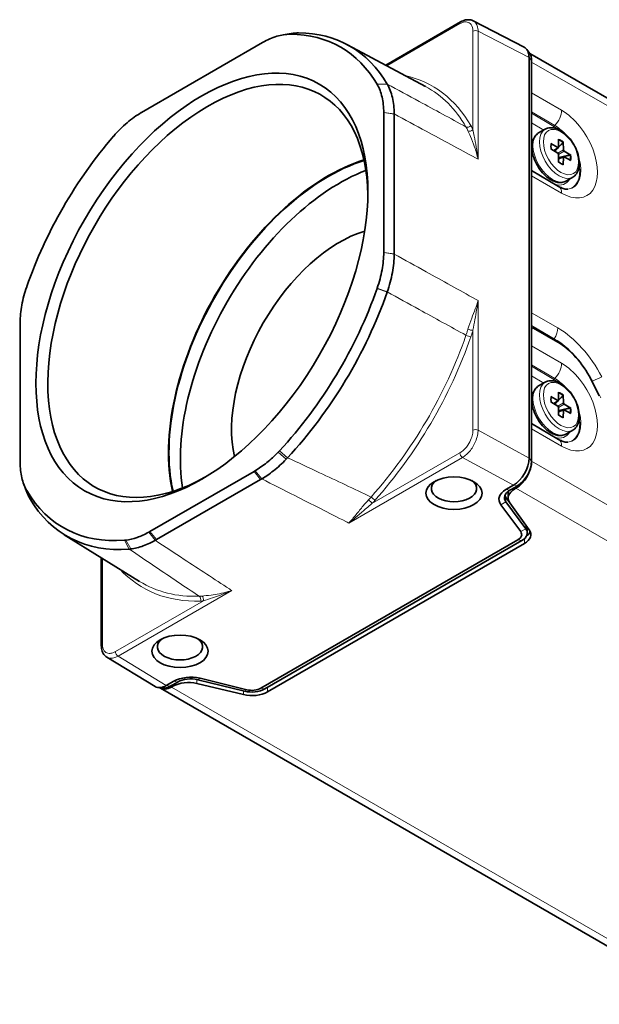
# Model space of a CAD drawing. Header units: millimetres. Extents: x 0 to 210, y 0 to 149.
# Tile 29 of 32: x 149 to 164, y 104 to 130. Entities that reach past the tile are written whole.
import ezdxf

# ---------------------------------------------------------------- set-up
doc = ezdxf.new("R2010")
doc.units = ezdxf.units.MM
doc.header["$LTSCALE"] = 0.5
doc.layers.add('Sichtbar (ISO)', color=7, linetype='Continuous', lineweight=35)
doc.layers.add('Sichtbar schmal (ISO)', color=7, linetype='Continuous', lineweight=18)

msp = doc.modelspace()

# ---------------------------------------------------------------- linework, layer by layer
at = {"layer": 'Sichtbar (ISO)'}
for p, q in [((158.4912, 129.0387), (160.5219, 130.2111)), ((160.8613, 130.2417), (162.2426, 129.5255)), ((155.7159, 129.8637), (155.928, 129.8985)), ((151.8698, 127.7557), (155.1528, 129.6511)), ((157.4515, 129.5953), (159.5666, 128.463)), ((162.3887, 129.3658), (162.3128, 129.4657)), ((162.3749, 129.2465), (162.3749, 118.3871)), ((162.3961, 129.3555), (177.167, 120.8275)), ((162.4456, 129.1649), (162.4456, 129.124)), ((162.4456, 129.124), (162.4456, 128.3351)), ((162.438, 126.0005), (162.438, 128.3458)), ((162.438, 128.3458), (162.4456, 128.3351)), ((162.4456, 128.3351), (162.438, 128.3306)), ((162.4456, 128.3351), (162.4456, 128.2871)), ((158.4379, 127.7545), (158.4379, 123.9635)), ((158.7212, 123.9231), (158.7212, 127.7141)), ((162.813, 127.3036), (162.6362, 127.2016)), ((162.9698, 126.9145), (163.1537, 126.812)), ((163.049, 126.7209), (163.1693, 126.8114)), ((163.1745, 126.824), (163.1777, 127.0346)), ((163.3044, 126.9615), (163.3076, 126.7472)), ((163.1537, 126.6584), (162.9698, 126.7683)), ((163.1777, 126.408), (163.1745, 126.6223)), ((163.1764, 126.5004), (163.3149, 126.5593)), ((163.3076, 126.5455), (163.3044, 126.3349)), ((163.3284, 126.7111), (163.5123, 126.6012)), ((163.5123, 126.455), (163.3284, 126.5575)), ((163.1759, 125.7554), (162.438, 126.1814)), ((162.4456, 125.9937), (162.438, 126.0005)), ((162.4456, 126.0418), (162.4456, 125.9937)), ((162.4456, 125.9937), (162.4456, 122.3267)), ((163.563, 126.0046), (163.3862, 125.9025)), ((162.4456, 122.3267), (162.4456, 121.8776)), ((148.5846, 118.2747), (148.5846, 122.0656)), ((162.4611, 121.912), (162.4456, 121.903)), ((162.4456, 121.8776), (162.4456, 121.4766)), ((163.1527, 121.5306), (162.4986, 121.9082)), ((162.438, 121.4872), (162.4456, 121.4766)), ((162.438, 119.1419), (162.438, 121.4872)), ((162.4456, 121.4766), (162.438, 121.472)), ((162.4456, 121.4766), (162.4456, 121.4285)), ((162.813, 120.4451), (162.6362, 120.343)), ((164.2794, 120.0783), (164.0464, 120.5334)), ((163.1745, 119.9655), (163.1777, 120.176)), ((162.9698, 120.0559), (163.1537, 119.9534)), ((163.1537, 119.7998), (162.9698, 119.9097)), ((163.049, 119.8623), (163.1693, 119.9528)), ((163.3044, 120.1029), (163.3076, 119.8886)), ((163.3284, 119.8526), (163.5123, 119.7427)), ((163.1777, 119.5495), (163.1745, 119.7637)), ((163.1764, 119.6418), (163.3149, 119.7007)), ((163.3076, 119.6869), (163.3044, 119.4764)), ((163.5123, 119.5964), (163.3284, 119.6989)), ((162.438, 119.3228), (163.1759, 118.8968)), ((162.4456, 119.1352), (162.438, 119.1419)), ((162.4456, 119.1832), (162.4456, 119.1352)), ((162.4456, 119.1352), (162.4456, 118.3055)), ((163.563, 119.146), (163.3862, 119.044)), ((154.9232, 118.028), (152.0993, 116.3976)), ((152.2761, 116.1777), (155.1, 117.8081)), ((148.758, 117.4797), (148.6821, 117.6807)), ((161.9506, 117.6523), (161.7506, 117.5368)), ((161.8108, 117.3056), (161.8108, 117.4689)), ((161.9866, 117.5914), (161.8567, 117.5164)), ((162.0213, 117.6114), (161.9866, 117.5914)), ((162.0213, 117.5706), (161.9866, 117.5506)), ((162.0567, 117.6318), (162.0213, 117.6114)), ((161.8389, 117.201), (161.75, 117.3219)), ((162.2871, 116.4689), (161.75, 117.1995)), ((161.6119, 117.1248), (162.149, 116.3942)), ((161.8565, 117.173), (162.3781, 116.446)), ((162.3268, 116.3561), (162.3268, 116.4785)), ((149.7823, 116.3119), (151.8205, 115.0463)), ((162.0743, 116.1724), (155.1093, 112.1511)), ((155.2154, 112.1307), (162.1804, 116.1519)), ((155.2892, 112.0508), (162.248, 116.0685)), ((150.7842, 115.6898), (150.7842, 113.3043)), ((150.9325, 112.9919), (152.2421, 112.1952)), ((153.4011, 112.3792), (154.6665, 112.0691)), ((154.7251, 112.108), (153.4597, 112.4181)), ((152.4497, 112.1509), (152.3252, 112.1666)), ((167.2332, 103.5808), (152.3875, 112.152)), ((152.7461, 112.338), (152.5461, 112.2226)), ((152.6875, 112.2226), (152.6521, 112.2021)), ((152.7222, 112.2426), (152.6875, 112.2226)), ((152.6875, 112.1817), (152.7222, 112.2018)), ((152.8521, 112.3176), (152.7222, 112.2426)), ((153.3761, 112.2769), (154.6353, 111.9757))]:
    msp.add_line(p, q, dxfattribs=at)
for centre, major_axis, ratio, start_param, end_param in [((153.5113, 123.0146), (3.7599, 6.5123), 0.5773503, 5.9649844, 6.6013862), ((153.6879, 122.9126), (3.8353, 6.6429), 0.5773503, 5.9649844, 6.6013862), ((161.9506, 129.0016), (0.3, 0.5196), 0.5773503, 5.4977871, 6.3093652), ((153.6728, 122.9213), (-3.067, -5.3122), 0.5773503, 2.3746509, 7.050127), ((162.0567, 128.9403), (0.275, 0.4763), 0.5773503, 5.4977871, 6.0452442), ((162.1627, 128.1238), (-0.2, -0.3464), 0.5773503, 2.125036, 2.3561945), ((153.5113, 123.0146), (3.7599, 6.5123), 0.5773503, 1.2525955, 1.8889972), ((162.952, 126.903), (-0.0254, -0.0012), 0.5998479, 2.9667491, 3.9083436), ((163.1533, 126.8367), (0.015, -0.026), 0.5773503, 5.5152404, 7.0511302), ((163.2855, 126.9523), (-0.0129, -0.0215), 0.6361133, 1.231242, 2.3432601), ((162.9582, 126.5214), (-0.3562, 0.617), 0.5773503, 1.2309594, 1.9106332), ((163.1533, 126.6341), (-0.015, 0.026), 0.5773503, 3.9444441, 5.4803339), ((163.3288, 126.7354), (0.015, -0.026), 0.5773503, 3.9444441, 5.4803339), ((163.3288, 126.5328), (-0.015, 0.026), 0.5773503, 5.5152404, 7.0511302), ((163.495, 126.5895), (-0.0251, -0.0004), 0.6359811, 3.9400376, 5.0523766), ((156.9407, 121.0346), (-3.067, -5.3122), 0.5773503, 3.7034405, 5.7213375), ((156.9407, 121.0346), (-3.0562, -5.2936), 0.5773503, 3.7017617, 5.7230163), ((163.2856, 126.3253), (-0.0138, -0.0214), 0.5999958, 2.3745302, 3.3163854), ((157.2483, 120.857), (3.0563, 5.2936), 0.5773503, 0.6211056, 2.5204871), ((162.1627, 125.8785), (-0.2, -0.3464), 0.5773503, 2.3561945, 2.587353), ((157.2483, 120.857), (2.075, 3.594), 0.5773503, 0.5533795, 2.5882131), ((153.5113, 123.0146), (-3.7599, -6.5123), 0.5773503, 1.19188, 1.8889972), ((153.6879, 122.9126), (3.8353, 6.6429), 0.5773503, 4.3334726, 5.0305898), ((162.4986, 121.847), (-0.0375, 0.065), 0.5773503, 5.4977871, 7.0685835), ((163.1527, 120.1834), (-0.825, 1.4289), 0.5773503, 4.6251225, 5.4977871), ((162.1627, 121.2653), (0.2, 0.3464), 0.5773503, 5.2666287, 5.4977871), ((162.952, 120.0444), (-0.0254, -0.0012), 0.5998479, 2.9667491, 3.9083436), ((163.1533, 119.9781), (0.015, -0.026), 0.5773503, 5.5152404, 7.0511302), ((163.2855, 120.0937), (-0.0129, -0.0215), 0.6361133, 1.231242, 2.3432601), ((163.3288, 119.8768), (0.015, -0.026), 0.5773503, 3.9444441, 5.4803339), ((162.9582, 119.6629), (-0.3562, 0.617), 0.5773503, 1.2309594, 1.9106332), ((163.1533, 119.7755), (-0.015, 0.026), 0.5773503, 3.9444441, 5.4803339), ((163.3288, 119.6742), (-0.015, 0.026), 0.5773503, 5.5152404, 7.0511302), ((163.495, 119.7309), (-0.0251, -0.0004), 0.6359811, 3.9400376, 5.0523766), ((163.2856, 119.4667), (-0.0138, -0.0214), 0.5999958, 2.3745302, 3.3163854), ((162.1627, 119.0199), (-0.2, -0.3464), 0.5773503, 2.3561945, 2.587353), ((161.9506, 118.1422), (0.3, 0.5196), 0.5773503, 3.9269908, 5.4977871), ((162.0213, 118.0605), (-0.3, -0.5196), 0.5773503, 0.7853982, 2.3561945), ((162.0567, 118.0809), (0.275, 0.4763), 0.5773503, 3.9269908, 5.4977871), ((160.3419, 117.5586), (0.6148, 0), 0.5773503, 2.4701282, 6.9546498), ((153.5113, 123.0146), (-3.7599, -6.5123), 0.5773503, 5.9649844, 6.6621016), ((162.2102, 117.2714), (-0.65, 0), 0.5773503, 5.4977871, 6.684611), ((162.2102, 117.3122), (-0.5, 0), 0.5773503, 5.4977871, 6.684611), ((162.4108, 117.3056), (-0.6, 0), 0.5773503, 5.4977871, 6.6758844), ((162.4108, 117.4689), (-0.6, 0), 0.5773503, 6.2322801, 6.2831853), ((153.6879, 122.9126), (-3.8353, -6.6429), 0.5773503, 5.9649844, 6.6621016), ((162.2102, 117.4347), (-0.5, 0), 0.5773503, 0.2137561, 0.4014257), ((161.8268, 116.3152), (0.35, 0), 0.5773503, 5.4977871, 6.684611), ((161.8268, 116.3561), (0.5, 0), 0.5773503, 5.4977871, 6.684611), ((161.8238, 116.3135), (0.6, 0), 0.5773503, 5.4977871, 6.6758844), ((161.8238, 116.4768), (0.6, 0), 0.5773503, 5.6384349, 6.0452442), ((161.8268, 116.4785), (0.5, 0), 0.5773503, 0, 0.1709434), ((152.9173, 113.272), (0.6148, 0), 0.5773503, 2.4701282, 6.9546498), ((153.2057, 112.0727), (-0.65, 0), 0.5773503, 4.3109633, 5.4977871), ((153.2057, 112.1135), (0.5, 0), 0.5773503, 1.1693706, 2.3561945), ((152.5461, 112.7124), (-0.3, -0.5196), 0.5773503, 6.2699194, 7.0685835), ((152.6875, 112.6716), (-0.3, -0.5196), 0.5773503, 6.2374864, 7.0685835), ((152.6521, 112.6512), (-0.275, -0.4763), 0.5773503, 0.2379411, 0.7853982), ((153.1465, 111.9568), (0.6, 0), 0.5773503, 1.1780972, 2.3561945), ((154.8618, 112.3348), (0.5, 0), 0.5773503, 4.3109633, 5.4977871), ((154.8618, 112.294), (-0.35, 0), 0.5773503, 1.1693706, 2.3561945), ((154.8649, 112.2958), (0.6, 0), 0.5773503, 4.3196899, 5.4977871)]:
    msp.add_ellipse(centre, major_axis=major_axis, ratio=ratio, start_param=start_param, end_param=end_param, dxfattribs=at)
for centre, major_axis in [((153.5113, 123.0146), (3.1812, 5.5101)), ((160.3419, 117.4379), (-0.7625, 0)), ((152.9173, 113.1513), (-0.7625, 0))]:
    msp.add_ellipse(centre, major_axis=major_axis, ratio=0.5773503, dxfattribs=at)
for points, knots in [([(160.5219, 130.2111), (160.5435, 130.2236), (160.5657, 130.2345), (160.6106, 130.2525), (160.6335, 130.2596), (160.6796, 130.2696), (160.7029, 130.2724), (160.7496, 130.2729), (160.7729, 130.2706), (160.8184, 130.2604), (160.8405, 130.2524), (160.8613, 130.2417)], [0, 0, 0, 0, 0.015184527, 0.015184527, 0.030369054, 0.030369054, 0.045553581, 0.045553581, 0.060738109, 0.060738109, 0.075922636, 0.075922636, 0.075922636, 0.075922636]), ([(155.1555, 129.6527), (155.2848, 129.7272), (155.4136, 129.7842), (155.6651, 129.8604), (155.787, 129.8795), (155.9025, 129.8791)], [-0.2193934, -0.2193934, -0.2193934, -0.2193934, -0.10969672, -0.10969672, 0, 0, 0, 0]), ([(155.9025, 129.8791), (155.9031, 129.8791), (155.9037, 129.8791), (155.9049, 129.8791), (155.9055, 129.8791), (155.9061, 129.8791)], [-0.0011299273, -0.0011299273, -0.0011299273, -0.0011299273, -0.0005649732, -0.0005649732, 0, 0, 0, 0]), ([(156.1269, 129.9148), (156.0663, 129.915), (156.0039, 129.9102), (155.9362, 129.8998), (155.9321, 129.8991), (155.928, 129.8985)], [-0.232590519, -0.232590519, -0.232590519, -0.232590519, -0.175338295, -0.175338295, -0.171685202, -0.171685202, -0.171685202, -0.171685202]), ([(156.1307, 129.9148), (156.1301, 129.9148), (156.1295, 129.9148), (156.1282, 129.9148), (156.1276, 129.9148), (156.1269, 129.9148)], [-0.233784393, -0.233784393, -0.233784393, -0.233784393, -0.2331874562, -0.2331874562, -0.2325905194, -0.2325905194, -0.2325905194, -0.2325905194]), ([(155.1528, 129.6511), (155.1532, 129.6514), (155.1537, 129.6517), (155.1546, 129.6522), (155.155, 129.6524), (155.1555, 129.6527)], [-0.0007605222, -0.0007605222, -0.0007605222, -0.0007605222, -0.0003802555, -0.0003802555, 0, 0, 0, 0]), ([(158.2587, 128.5208), (158.259, 128.5203), (158.2593, 128.5198), (158.2599, 128.5188), (158.2602, 128.5182), (158.2605, 128.5177)], [-0.0011299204, -0.0011299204, -0.0011299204, -0.0011299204, -0.0005649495, -0.0005649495, 0, 0, 0, 0]), ([(158.2605, 128.5177), (158.3186, 128.4179), (158.363, 128.3028), (158.4227, 128.0468), (158.4379, 127.9068), (158.4379, 127.7576)], [-0.2193934, -0.2193934, -0.2193934, -0.2193934, -0.10969668, -0.10969668, 0, 0, 0, 0]), ([(158.5324, 128.526), (158.5321, 128.5265), (158.5318, 128.5271), (158.5311, 128.5282), (158.5308, 128.5287), (158.5305, 128.5293)], [-0.0011938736, -0.0011938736, -0.0011938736, -0.0011938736, -0.0005969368, -0.0005969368, 0, 0, 0, 0]), ([(158.7212, 127.7174), (158.7212, 127.7963), (158.7172, 127.8729), (158.7013, 128.0214), (158.6892, 128.0933), (158.6732, 128.162), (158.6571, 128.2306), (158.6371, 128.2958), (158.59, 128.4172), (158.563, 128.4736), (158.5324, 128.526)], [-0.23298083, -0.23298083, -0.23298083, -0.23298083, -0.17533829, -0.17533829, -0.1168922, -0.1168922, -0.1168922, -0.0584461, -0.0584461, -0.00119387, -0.00119387, -0.00119387, -0.00119387]), ([(151.12, 127.1179), (151.2355, 127.2517), (151.3574, 127.3733), (151.609, 127.5876), (151.7378, 127.6794), (151.8671, 127.7541)], [-0.2193934, -0.2193934, -0.2193934, -0.2193934, -0.10969668, -0.10969668, 0, 0, 0, 0]), ([(151.8671, 127.7541), (151.8675, 127.7544), (151.868, 127.7546), (151.8689, 127.7552), (151.8693, 127.7554), (151.8698, 127.7557)], [-0.00076052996, -0.00076052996, -0.00076052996, -0.00076052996, -0.00038026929, -0.00038026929, 0, 0, 0, 0]), ([(158.4379, 127.7576), (158.4379, 127.757), (158.4379, 127.7565), (158.4379, 127.7555), (158.4379, 127.755), (158.4379, 127.7545)], [-0.00076052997, -0.00076052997, -0.00076052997, -0.00076052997, -0.0003802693, -0.0003802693, 0, 0, 0, 0]), ([(158.7212, 127.7141), (158.7212, 127.7146), (158.7212, 127.7152), (158.7212, 127.7163), (158.7212, 127.7168), (158.7212, 127.7174)], [-0.23378439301, -0.23378439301, -0.23378439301, -0.23378439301, -0.23338261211, -0.23338261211, -0.23298083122, -0.23298083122, -0.23298083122, -0.23298083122]), ([(162.813, 127.3036), (162.8534, 127.327), (162.8992, 127.3406), (162.9982, 127.3483), (163.0517, 127.3409), (163.1643, 127.3054), (163.2237, 127.2749), (163.3396, 127.1939), (163.3962, 127.1428), (163.4998, 127.0264), (163.5468, 126.9612), (163.6275, 126.8231), (163.6611, 126.7503), (163.7118, 126.6033), (163.7287, 126.5293), (163.7435, 126.3862), (163.7413, 126.3173), (163.7155, 126.1927), (163.6923, 126.1365), (163.632, 126.0551), (163.5999, 126.0259), (163.563, 126.0046)], [5.4977871, 5.4977871, 5.4977871, 5.4977871, 5.7671073, 5.7671073, 6.0596948, 6.0596948, 6.3879088, 6.3879088, 6.7250304, 6.7250304, 7.0596916, 7.0596916, 7.3929453, 7.3929453, 7.7274615, 7.7274615, 8.0645279, 8.0645279, 8.3936647, 8.3936647, 8.6393798, 8.6393798, 8.6393798, 8.6393798]), ([(151.1165, 127.1138), (151.1171, 127.1145), (151.1176, 127.1152), (151.1188, 127.1166), (151.1194, 127.1172), (151.12, 127.1179)], [-0.0011299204, -0.0011299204, -0.0011299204, -0.0011299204, -0.0005649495, -0.0005649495, 0, 0, 0, 0]), ([(162.5036, 126.5332), (162.4857, 126.5869), (162.4722, 126.6409), (162.4554, 126.7468), (162.452, 126.7988), (162.4561, 126.8985), (162.4637, 126.9463), (162.4911, 127.0354), (162.511, 127.0768), (162.5643, 127.1488), (162.5978, 127.1794), (162.6362, 127.2016)], [4.2668277, 4.2668277, 4.2668277, 4.2668277, 4.5130196, 4.5130196, 4.7592115, 4.7592115, 5.0054034, 5.0054034, 5.2515953, 5.2515953, 5.4977871, 5.4977871, 5.4977871, 5.4977871]), ([(162.9771, 126.9016), (162.9752, 126.8937), (162.9737, 126.8854), (162.9713, 126.8681), (162.9705, 126.8592), (162.9697, 126.8406), (162.9697, 126.831), (162.9705, 126.8112), (162.9713, 126.8011), (162.9735, 126.7821), (162.9748, 126.7733), (162.9764, 126.7643)], [1.32992456, 1.32992456, 1.32992456, 1.32992456, 1.42585825, 1.42585825, 1.52179194, 1.52179194, 1.61772564, 1.61772564, 1.71365933, 1.71365933, 1.79463028, 1.79463028, 1.79463028, 1.79463028]), ([(163.1776, 126.4157), (163.1846, 126.4099), (163.1916, 126.4043), (163.207, 126.3929), (163.2153, 126.3872), (163.232, 126.3766), (163.2403, 126.3718), (163.2568, 126.3632), (163.265, 126.3594), (163.2811, 126.3528), (163.2891, 126.3501), (163.2969, 126.3478)], [2.9177587, 2.9177587, 2.9177587, 2.9177587, 2.99872991, 2.99872991, 3.09466358, 3.09466358, 3.19059726, 3.19059726, 3.28653094, 3.28653094, 3.38246462, 3.38246462, 3.38246462, 3.38246462]), ([(163.3862, 125.9025), (163.3478, 125.8803), (163.3046, 125.8666), (163.2156, 125.8565), (163.1698, 125.8599), (163.0789, 125.8807), (163.0337, 125.8981), (162.9453, 125.9444), (162.902, 125.9733), (162.8186, 126.0409), (162.7786, 126.0795), (162.7411, 126.1218)], [2.3561945, 2.3561945, 2.3561945, 2.3561945, 2.6023864, 2.6023864, 2.8485783, 2.8485783, 3.0947701, 3.0947701, 3.340962, 3.340962, 3.5871539, 3.5871539, 3.5871539, 3.5871539]), ([(163.4258, 125.6771), (163.4176, 125.6764), (163.4076, 125.6762), (163.384, 125.6778), (163.3703, 125.6795), (163.3394, 125.6858), (163.3222, 125.6904), (163.2847, 125.7029), (163.2645, 125.7108), (163.2218, 125.7303), (163.1992, 125.7419), (163.1759, 125.7554)], [2.62083668, 2.62083668, 2.62083668, 2.62083668, 2.72498787, 2.72498787, 2.82913907, 2.82913907, 2.93329026, 2.93329026, 3.03744146, 3.03744146, 3.14159265, 3.14159265, 3.14159265, 3.14159265]), ([(158.4379, 123.9604), (158.4379, 123.8111), (158.4227, 123.6536), (158.363, 123.3287), (158.3186, 123.1623), (158.2605, 122.9954)], [-0.2193934, -0.2193934, -0.2193934, -0.2193934, -0.10969672, -0.10969672, 0, 0, 0, 0]), ([(158.4379, 123.9635), (158.4379, 123.963), (158.4379, 123.9625), (158.4379, 123.9615), (158.4379, 123.961), (158.4379, 123.9604)], [-0.00076052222, -0.00076052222, -0.00076052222, -0.00076052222, -0.00038025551, -0.00038025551, 0, 0, 0, 0]), ([(158.5324, 122.8933), (158.563, 122.9809), (158.59, 123.0685), (158.6371, 123.2444), (158.6571, 123.3326), (158.6732, 123.4198), (158.6892, 123.507), (158.7013, 123.5928), (158.7172, 123.7597), (158.7212, 123.8409), (158.7212, 123.9198)], [-0.23259052, -0.23259052, -0.23259052, -0.23259052, -0.17533829, -0.17533829, -0.1168922, -0.1168922, -0.1168922, -0.0584461, -0.0584461, -0.00080356, -0.00080356, -0.00080356, -0.00080356]), ([(158.7212, 123.9198), (158.7212, 123.9204), (158.7212, 123.9209), (158.7212, 123.922), (158.7212, 123.9226), (158.7212, 123.9231)], [-0.00080356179, -0.00080356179, -0.00080356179, -0.00080356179, -0.00040178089, -0.00040178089, 0, 0, 0, 0]), ([(148.5846, 122.0687), (148.5847, 122.2181), (148.5998, 122.3756), (148.6596, 122.7005), (148.704, 122.8669), (148.7621, 123.0338)], [-0.2193934, -0.2193934, -0.2193934, -0.2193934, -0.10969672, -0.10969672, 0, 0, 0, 0]), ([(148.7621, 123.0338), (148.7624, 123.0347), (148.7627, 123.0355), (148.7633, 123.0372), (148.7636, 123.0381), (148.7639, 123.039)], [-0.0011299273, -0.0011299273, -0.0011299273, -0.0011299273, -0.0005649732, -0.0005649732, 0, 0, 0, 0]), ([(158.2605, 122.9954), (158.2602, 122.9945), (158.2599, 122.9937), (158.2593, 122.9919), (158.259, 122.9911), (158.2587, 122.9902)], [-0.0011299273, -0.0011299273, -0.0011299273, -0.0011299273, -0.0005649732, -0.0005649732, 0, 0, 0, 0]), ([(158.5305, 122.8878), (158.5308, 122.8887), (158.5311, 122.8896), (158.5318, 122.8914), (158.5321, 122.8923), (158.5324, 122.8933)], [-0.233784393, -0.233784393, -0.233784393, -0.233784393, -0.2331874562, -0.2331874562, -0.2325905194, -0.2325905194, -0.2325905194, -0.2325905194]), ([(148.5846, 122.0656), (148.5846, 122.0662), (148.5846, 122.0667), (148.5846, 122.0677), (148.5846, 122.0682), (148.5846, 122.0687)], [-0.00076052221, -0.00076052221, -0.00076052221, -0.00076052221, -0.0003802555, -0.0003802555, 0, 0, 0, 0]), ([(162.813, 120.4451), (162.8534, 120.4684), (162.8992, 120.482), (162.9982, 120.4897), (163.0517, 120.4823), (163.1643, 120.4468), (163.2237, 120.4163), (163.3396, 120.3353), (163.3962, 120.2842), (163.4998, 120.1678), (163.5468, 120.1026), (163.6275, 119.9645), (163.6611, 119.8917), (163.7118, 119.7448), (163.7287, 119.6707), (163.7435, 119.5277), (163.7413, 119.4587), (163.7155, 119.3341), (163.6923, 119.2779), (163.632, 119.1965), (163.5999, 119.1673), (163.563, 119.146)], [5.4977871, 5.4977871, 5.4977871, 5.4977871, 5.7671073, 5.7671073, 6.0596948, 6.0596948, 6.3879088, 6.3879088, 6.7250304, 6.7250304, 7.0596916, 7.0596916, 7.3929453, 7.3929453, 7.7274615, 7.7274615, 8.0645279, 8.0645279, 8.3936647, 8.3936647, 8.6393798, 8.6393798, 8.6393798, 8.6393798]), ([(162.5036, 119.6746), (162.4857, 119.7283), (162.4722, 119.7823), (162.4554, 119.8882), (162.452, 119.9402), (162.4561, 120.04), (162.4637, 120.0878), (162.4911, 120.1769), (162.511, 120.2182), (162.5643, 120.2903), (162.5978, 120.3208), (162.6362, 120.343)], [4.2668277, 4.2668277, 4.2668277, 4.2668277, 4.5130196, 4.5130196, 4.7592115, 4.7592115, 5.0054034, 5.0054034, 5.2515953, 5.2515953, 5.4977871, 5.4977871, 5.4977871, 5.4977871]), ([(162.9771, 120.043), (162.9752, 120.0351), (162.9737, 120.0268), (162.9713, 120.0096), (162.9705, 120.0006), (162.9697, 119.982), (162.9697, 119.9724), (162.9705, 119.9527), (162.9713, 119.9426), (162.9735, 119.9236), (162.9748, 119.9147), (162.9764, 119.9058)], [1.32992456, 1.32992456, 1.32992456, 1.32992456, 1.42585825, 1.42585825, 1.52179194, 1.52179194, 1.61772564, 1.61772564, 1.71365933, 1.71365933, 1.79463028, 1.79463028, 1.79463028, 1.79463028]), ([(163.1776, 119.5572), (163.1846, 119.5513), (163.1916, 119.5458), (163.207, 119.5343), (163.2153, 119.5286), (163.232, 119.5181), (163.2403, 119.5133), (163.2568, 119.5047), (163.265, 119.5009), (163.2811, 119.4943), (163.2891, 119.4915), (163.2969, 119.4892)], [2.9177587, 2.9177587, 2.9177587, 2.9177587, 2.99872991, 2.99872991, 3.09466358, 3.09466358, 3.19059726, 3.19059726, 3.28653094, 3.28653094, 3.38246462, 3.38246462, 3.38246462, 3.38246462]), ([(163.3862, 119.044), (163.3478, 119.0218), (163.3046, 119.008), (163.2156, 118.9979), (163.1698, 119.0013), (163.0789, 119.0221), (163.0337, 119.0395), (162.9453, 119.0858), (162.902, 119.1147), (162.8186, 119.1823), (162.7786, 119.2209), (162.7411, 119.2633)], [2.3561945, 2.3561945, 2.3561945, 2.3561945, 2.6023864, 2.6023864, 2.8485783, 2.8485783, 3.0947701, 3.0947701, 3.340962, 3.340962, 3.5871539, 3.5871539, 3.5871539, 3.5871539]), ([(163.1759, 118.8968), (163.1992, 118.8833), (163.2218, 118.8717), (163.2645, 118.8522), (163.2847, 118.8443), (163.3222, 118.8318), (163.3394, 118.8273), (163.3703, 118.8209), (163.384, 118.8192), (163.4076, 118.8176), (163.4176, 118.8178), (163.4258, 118.8185)], [3.14159265, 3.14159265, 3.14159265, 3.14159265, 3.24574385, 3.24574385, 3.34989504, 3.34989504, 3.45404624, 3.45404624, 3.55819743, 3.55819743, 3.66234863, 3.66234863, 3.66234863, 3.66234863]), ([(155.5757, 118.5485), (155.4768, 118.4448), (155.3743, 118.35), (155.1651, 118.181), (155.0588, 118.1072), (154.9522, 118.0449)], [-0.18104688, -0.18104688, -0.18104688, -0.18104688, -0.0904295, -0.0904295, 0, 0, 0, 0]), ([(155.6136, 118.5888), (155.6073, 118.5821), (155.601, 118.5753), (155.5883, 118.5619), (155.582, 118.5552), (155.5757, 118.5485)], [-0.011638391, -0.011638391, -0.011638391, -0.011638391, -0.005819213, -0.005819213, 0, 0, 0, 0]), ([(148.5846, 118.2716), (148.5846, 118.2721), (148.5846, 118.2727), (148.5846, 118.2737), (148.5846, 118.2742), (148.5846, 118.2747)], [-0.00076052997, -0.00076052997, -0.00076052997, -0.00076052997, -0.0003802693, -0.0003802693, 0, 0, 0, 0]), ([(148.7621, 117.5115), (148.704, 117.6113), (148.6596, 117.7264), (148.5998, 117.9824), (148.5847, 118.1224), (148.5846, 118.2716)], [-0.2193934, -0.2193934, -0.2193934, -0.2193934, -0.10969668, -0.10969668, 0, 0, 0, 0]), ([(155.1308, 117.8259), (155.1796, 117.8541), (155.2283, 117.8845), (155.3358, 117.9569), (155.3945, 117.9998), (155.4527, 118.0458), (155.511, 118.0918), (155.5686, 118.1409), (155.6824, 118.2448), (155.7385, 118.2996), (155.7936, 118.3571)], [-0.19166774, -0.19166774, -0.19166774, -0.19166774, -0.15027935, -0.15027935, -0.10018623, -0.10018623, -0.10018623, -0.05009312, -0.05009312, 0, 0, 0, 0]), ([(155.7936, 118.3571), (155.8001, 118.3639), (155.8066, 118.3707), (155.8195, 118.3843), (155.826, 118.3912), (155.8324, 118.3981)], [1.969539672, 1.969539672, 1.969539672, 1.969539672, 1.9734089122, 1.9734089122, 1.9772781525, 1.9772781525, 1.9772781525, 1.9772781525]), ([(154.9522, 118.0449), (154.9474, 118.0421), (154.9426, 118.0392), (154.9329, 118.0336), (154.9281, 118.0308), (154.9232, 118.028)], [-0.0082034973, -0.0082034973, -0.0082034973, -0.0082034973, -0.0041019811, -0.0041019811, 0, 0, 0, 0]), ([(155.1, 117.8081), (155.1051, 117.8111), (155.1103, 117.8141), (155.1205, 117.82), (155.1257, 117.8229), (155.1308, 117.8259)], [-0.2003724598, -0.2003724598, -0.2003724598, -0.2003724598, -0.1960200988, -0.1960200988, -0.1916677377, -0.1916677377, -0.1916677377, -0.1916677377]), ([(148.758, 117.4797), (148.7595, 117.4758), (148.761, 117.472), (148.7858, 117.4081), (148.8128, 117.3517), (148.8434, 117.2993)], [-0.062099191, -0.062099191, -0.062099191, -0.062099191, -0.058446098, -0.058446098, -0.001193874, -0.001193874, -0.001193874, -0.001193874]), ([(148.7639, 117.5084), (148.7636, 117.5089), (148.7633, 117.5094), (148.7627, 117.5104), (148.7624, 117.5109), (148.7621, 117.5115)], [-0.0011299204, -0.0011299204, -0.0011299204, -0.0011299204, -0.0005649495, -0.0005649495, 0, 0, 0, 0]), ([(148.8434, 117.2993), (148.8437, 117.2987), (148.844, 117.2982), (148.8446, 117.2971), (148.8449, 117.2965), (148.8453, 117.296)], [-0.0011938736, -0.0011938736, -0.0011938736, -0.0011938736, -0.0005969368, -0.0005969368, 0, 0, 0, 0]), ([(152.0703, 116.381), (151.9637, 116.3202), (151.8575, 116.2713), (151.6482, 116.1987), (151.5457, 116.1752), (151.4469, 116.1648)], [-0.18104618, -0.18104618, -0.18104618, -0.18104618, -0.09061701, -0.09061701, 0, 0, 0, 0]), ([(152.0993, 116.3976), (152.0945, 116.3949), (152.0896, 116.3921), (152.08, 116.3865), (152.0751, 116.3838), (152.0703, 116.381)], [-0.0082034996, -0.0082034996, -0.0082034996, -0.0082034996, -0.0041015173, -0.0041015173, 0, 0, 0, 0]), ([(151.4469, 116.1648), (151.4405, 116.1641), (151.4342, 116.1635), (151.4215, 116.1623), (151.4152, 116.1618), (151.4089, 116.1613)], [-0.011638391, -0.011638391, -0.011638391, -0.011638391, -0.005819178, -0.005819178, 0, 0, 0, 0]), ([(151.5821, 115.9256), (151.6373, 115.9318), (151.6935, 115.9418), (151.8073, 115.9693), (151.865, 115.9869), (151.9233, 116.0081), (151.9816, 116.0293), (152.0403, 116.0542), (152.1478, 116.106), (152.1965, 116.1318), (152.2453, 116.16)], [-0.20037324, -0.20037324, -0.20037324, -0.20037324, -0.15027993, -0.15027993, -0.10018662, -0.10018662, -0.10018662, -0.05009331, -0.05009331, -0.00870476, -0.00870476, -0.00870476, -0.00870476]), ([(152.2453, 116.16), (152.2504, 116.1629), (152.2556, 116.1659), (152.2658, 116.1718), (152.271, 116.1748), (152.2761, 116.1777)], [-0.008704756, -0.008704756, -0.008704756, -0.008704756, -0.0043523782, -0.0043523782, -0.0000000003, -0.0000000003, -0.0000000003, -0.0000000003]), ([(151.5434, 115.9219), (151.5498, 115.9224), (151.5563, 115.923), (151.5692, 115.9242), (151.5757, 115.9249), (151.5821, 115.9256)], [1.1643145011, 1.1643145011, 1.1643145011, 1.1643145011, 1.1681837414, 1.1681837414, 1.1720529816, 1.1720529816, 1.1720529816, 1.1720529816]), ([(150.9325, 112.9919), (150.9122, 113.0043), (150.8936, 113.0194), (150.8608, 113.0537), (150.8467, 113.0729), (150.823, 113.114), (150.8134, 113.1359), (150.7985, 113.1814), (150.793, 113.2051), (150.7859, 113.2538), (150.7842, 113.2788), (150.7842, 113.3043)], [0.079854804, 0.079854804, 0.079854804, 0.079854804, 0.095297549, 0.095297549, 0.110740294, 0.110740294, 0.126183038, 0.126183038, 0.141625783, 0.141625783, 0.157068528, 0.157068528, 0.157068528, 0.157068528])]:
    msp.add_open_spline(points, degree=3, knots=knots, dxfattribs=at)
for points in [[(163.0742, 126.7059), (163.0847, 126.7169), (163.1728, 126.8099), (163.2942, 126.9374)], [(163.0742, 119.8473), (163.0847, 119.8584), (163.1728, 119.9513), (163.2942, 120.0788)]]:
    msp.add_rational_spline(points, [2.53311841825, 2.46774053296, 2.0276017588, 1.62762789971], degree=2, knots=[-0.031692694, -0.031692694, -0.031692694, -0.028804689, -0.012489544, -0.012489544, -0.012489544], dxfattribs=at)
for points in [[(163.4864, 126.6044), (163.2918, 126.5573), (163.1759, 126.5297)], [(163.4864, 119.7459), (163.2918, 119.6988), (163.1759, 119.6711)]]:
    msp.add_rational_spline(points, [1.62762789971, 2.09840262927, 2.53311841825], degree=2, dxfattribs=at)
at = {"layer": 'Sichtbar schmal (ISO)'}
for p, q in [((158.5216, 129.0224), (160.5011, 130.1653)), ((155.9025, 129.8791), (156.1269, 129.9148)), ((156.1307, 129.9148), (155.9061, 129.8791)), ((160.8547, 129.9612), (160.8547, 127.2919)), ((160.9943, 126.4878), (160.9943, 129.9622)), ((160.9943, 129.9622), (162.3749, 129.2465)), ((162.3749, 129.2465), (162.4456, 129.1649)), ((177.2913, 120.5529), (162.4456, 129.124)), ((158.2587, 128.5208), (158.5305, 128.5293)), ((158.5324, 128.526), (158.2605, 128.5177)), ((162.4456, 128.2871), (163.2587, 127.8176)), ((158.4379, 127.7576), (158.7212, 127.7174)), ((158.7212, 127.7141), (158.4379, 127.7545)), ((163.074, 127.4047), (162.438, 127.7719)), ((163.0506, 127.3811), (162.438, 127.7348)), ((162.7739, 127.2811), (162.438, 127.475)), ((163.074, 127.4047), (163.0506, 127.3811)), ((163.1537, 126.812), (163.0399, 126.7264)), ((163.3076, 126.7472), (163.1537, 126.6584)), ((163.1745, 126.6223), (163.3284, 126.7111)), ((163.1765, 126.4897), (163.3076, 126.5455)), ((163.2587, 125.5723), (162.4456, 126.0418)), ((158.4379, 123.9635), (158.7212, 123.9231)), ((158.7212, 123.9198), (158.4379, 123.9604)), ((158.5305, 122.8878), (158.2587, 122.9902)), ((158.2605, 122.9954), (158.5324, 122.8933)), ((160.9943, 119.1435), (160.9943, 122.6586)), ((162.4456, 122.3267), (163.1527, 121.9184)), ((160.8547, 121.8524), (160.8547, 119.1424)), ((162.4456, 121.9784), (163.0602, 121.6235)), ((162.4456, 121.9334), (162.4767, 121.9154)), ((163.0423, 121.5943), (163.0602, 121.6235)), ((162.4456, 121.4285), (163.2587, 120.9591)), ((162.438, 120.9133), (163.074, 120.5461)), ((162.438, 120.8762), (163.0506, 120.5226)), ((162.7739, 120.4225), (162.438, 120.6164)), ((163.0506, 120.5226), (163.074, 120.5461)), ((164.0804, 120.467), (164.0917, 120.4727)), ((164.0917, 120.4727), (164.3246, 120.0176)), ((163.1537, 119.9534), (163.0399, 119.8678)), ((163.3076, 119.8886), (163.1537, 119.7998)), ((163.1745, 119.7637), (163.3284, 119.8526)), ((163.1765, 119.6311), (163.3076, 119.6869)), ((162.3749, 118.3871), (160.9943, 119.1435)), ((163.2587, 118.7137), (162.4456, 119.1832)), ((155.7936, 118.3571), (155.5757, 118.5485)), ((155.6136, 118.5888), (155.8324, 118.3981)), ((160.5012, 118.5301), (158.1179, 117.1541)), ((157.4889, 116.6276), (160.5719, 118.4076)), ((160.5719, 118.4076), (161.9506, 117.6523)), ((162.4456, 118.3055), (162.3749, 118.3871)), ((162.4456, 118.3055), (177.2913, 109.7343)), ((155.1, 117.8081), (154.9232, 118.028)), ((154.9522, 118.0449), (155.1308, 117.8259)), ((148.8434, 117.2993), (148.7621, 117.5115)), ((148.7639, 117.5084), (148.8453, 117.296)), ((161.7506, 117.5368), (161.8567, 117.5164)), ((161.9506, 117.6523), (162.0567, 117.6318)), ((161.9866, 117.5506), (161.9866, 117.5914)), ((162.0213, 117.5706), (162.0213, 117.6114)), ((176.867, 108.9994), (162.0213, 117.5706)), ((161.6119, 117.1248), (161.75, 117.1995)), ((161.75, 117.1995), (161.75, 117.3219)), ((152.2453, 116.16), (152.0703, 116.381)), ((152.0993, 116.3976), (152.2761, 116.1777)), ((162.149, 116.3942), (162.2871, 116.4689)), ((162.2871, 116.4689), (162.2871, 116.5729)), ((151.5434, 115.9219), (151.4089, 116.1613)), ((151.4469, 116.1648), (151.5821, 115.9256)), ((162.0743, 116.1724), (162.1804, 116.1519)), ((162.248, 116.2005), (162.248, 116.0685)), ((150.8135, 113.3451), (150.8135, 115.6716)), ((151.2377, 113.0185), (154.3208, 114.7985)), ((153.5503, 114.517), (151.167, 113.141)), ((152.5461, 112.2226), (151.2377, 113.0185)), ((153.3761, 112.2769), (153.3761, 112.3849)), ((153.4597, 112.4181), (153.4011, 112.3792)), ((152.6521, 112.2021), (152.5461, 112.2226)), ((152.6875, 112.2226), (152.6875, 112.1817)), ((152.6875, 112.1817), (167.5332, 103.6106)), ((152.7222, 112.2426), (152.7222, 112.2018)), ((152.8521, 112.3176), (152.7461, 112.338)), ((154.7251, 112.108), (154.6665, 112.0691)), ((155.1093, 112.1511), (155.2154, 112.1307)), ((155.2892, 112.0508), (155.2892, 112.1733)), ((154.6353, 112.0767), (154.6353, 111.9757))]:
    msp.add_line(p, q, dxfattribs=at)
for centre, major_axis, ratio, start_param, end_param in [((160.5719, 130.1245), (-0.05, 0.0866), 0.5773503, 0, 0.7853982), ((160.9254, 129.9203), (0.1, 0), 0.5773503, 0.8115781, 2.3561945), ((155.8341, 121.6735), (3.9237, 6.7961), 0.5773503, 5.9607071, 6.4594334), ((155.7653, 121.7133), (3.8737, 6.7095), 0.5773503, 5.9607071, 6.3017026), ((162.9759, 127.6543), (-0.2, -0.3464), 0.5773503, 1.1396965, 2.3561945), ((163.2587, 126.695), (0.6875, -1.1908), 0.5773503, 5.4977871, 8.6393798), ((160.7283, 127.4421), (0.0867, 0.0499), 0.7744086, 3.5891201, 5.1337365), ((163.0996, 127.2563), (-0.1, -0.1732), 0.5773503, 4.2812892, 4.5403884), ((163.0506, 126.5748), (-0.4938, 0.8553), 0.5773503, 5.3197889, 5.4977871), ((163.074, 126.5883), (-0.4999, 0.8659), 0.5773503, 5.1010702, 5.4977871), ((160.784, 127.3327), (0.0913, 0.0408), 0.7533912, 3.6672774, 5.2115126), ((163.0112, 126.5521), (0.375, -0.6495), 0.5773503, 3.1415927, 6.2831853), ((163.188, 126.6541), (0.375, -0.6495), 0.5773503, 3.1415927, 6.2831853), ((163.2411, 126.6847), (-0.197, 0.3412), 0.5773503, 0.5561113, 1.0146851), ((163.2313, 126.6791), (-0.1858, 0.3218), 0.5773503, 5.2560677, 5.7045556), ((163.2411, 126.6847), (0.197, -0.3412), 0.5773503, 2.1269076, 2.5854814), ((163.074, 126.5883), (0.4999, -0.8659), 0.5773503, 6.0185431, 7.4653004), ((163.2313, 126.6791), (-0.1858, 0.3218), 0.5773503, 3.7202223, 4.1687102), ((163.2411, 126.6847), (0.197, -0.3412), 0.5773503, 0.5561113, 1.0146851), ((163.2411, 126.6847), (-0.197, 0.3412), 0.5773503, 2.1269076, 2.5854814), ((163.0506, 126.5748), (0.4938, -0.8553), 0.5773503, 6.0464984, 7.2465817), ((162.9582, 126.5214), (0.4, -0.6928), 0.5773503, 5.6961363, 6.6386065), ((162.9759, 125.409), (0.2, 0.3464), 0.5773503, 5.4977871, 6.2831853), ((155.7653, 121.7133), (-3.8737, -6.7095), 0.5773503, 1.2246882, 1.8932745), ((160.7283, 121.7195), (0.0945, -0.0327), 0.2587625, 4.0979302, 5.6425466), ((160.784, 121.8932), (0.0959, -0.0283), 0.3147512, 4.0850762, 5.6293113), ((162.8698, 121.7551), (0.2, 0.3464), 0.5773503, 4.6654268, 5.4977871), ((163.1527, 120.1222), (1.1, -1.9053), 0.5773503, 1.4835299, 2.3561945), ((155.8341, 121.6735), (3.9237, 6.7961), 0.5773503, 4.3662809, 5.0348672), ((163.0602, 120.0688), (0.9521, -1.6491), 0.5773503, 1.4835299, 2.3561945), ((162.9759, 120.7958), (0.2, 0.3464), 0.5773503, 4.2812892, 5.4977871), ((163.2587, 119.8364), (0.6875, -1.1908), 0.5773503, 5.4977871, 8.6393798), ((163.188, 119.7956), (0.375, -0.6495), 0.5773503, 3.1415927, 6.2831853), ((163.0996, 120.3977), (0.1, 0.1732), 0.5773503, 1.1396965, 1.3987958), ((163.0506, 119.7162), (0.4938, -0.8553), 0.5773503, 2.1781962, 2.3561945), ((163.074, 119.7297), (0.4999, -0.8659), 0.5773503, 1.9594776, 2.3561945), ((164.0615, 120.4255), (0.3561, 0.1823), 0.0711624, 0.6172781, 1.4496384), ((163.0112, 119.6935), (0.375, -0.6495), 0.5773503, 3.1415927, 6.2831853), ((163.2313, 119.8205), (-0.1858, 0.3218), 0.5773503, 5.2560677, 5.7045556), ((163.2411, 119.8262), (0.197, -0.3412), 0.5773503, 2.1269076, 2.5854814), ((163.2411, 119.8262), (-0.197, 0.3412), 0.5773503, 0.5561113, 1.0146851), ((163.074, 119.7297), (0.4999, -0.8659), 0.5773503, 6.0185431, 7.4653004), ((163.2313, 119.8205), (-0.1858, 0.3218), 0.5773503, 3.7202223, 4.1687102), ((163.2411, 119.8262), (0.197, -0.3412), 0.5773503, 0.5561113, 1.0146851), ((163.2411, 119.8262), (-0.197, 0.3412), 0.5773503, 2.1269076, 2.5854814), ((163.0506, 119.7162), (0.4938, -0.8553), 0.5773503, 6.0464984, 7.2465817), ((160.9254, 119.1016), (0.1, 0), 0.5773503, 0.8115781, 2.3561945), ((162.9582, 119.6629), (0.4, -0.6928), 0.5773503, 5.6961363, 6.6386065), ((162.9759, 118.5504), (0.2, 0.3464), 0.5773503, 5.4977871, 6.2831853), ((160.5719, 118.4893), (0.05, -0.0866), 0.5773503, 3.9269908, 5.4977871), ((158.0472, 117.1949), (0.0727, -0.0687), 0.3113878, 0.6529802, 2.2001344), ((158.1234, 117.2778), (0.0746, -0.0666), 0.2769877, 0.6445763, 2.1891927), ((155.8341, 121.6735), (-3.9237, -6.7961), 0.5773503, 6.1069372, 6.6292934), ((155.7653, 121.7133), (-3.8737, -6.7095), 0.5773503, 6.264668, 6.6292934), ((153.4034, 114.5528), (0.0035, -0.0999), 0.7680784, 1.123474, 2.6680904), ((153.4796, 114.5578), (0.0097, -0.0995), 0.7547876, 1.0761746, 2.6233289), ((150.8842, 113.3043), (-0.1, 0), 0.5773503, 5.4977871, 6.2831853), ((151.2377, 113.1002), (0.05, -0.0866), 0.5773503, 3.9269908, 5.4977871)]:
    msp.add_ellipse(centre, major_axis=major_axis, ratio=ratio, start_param=start_param, end_param=end_param, dxfattribs=at)
for centre in [(163.2411, 126.6847), (163.2411, 119.8262)]:
    msp.add_ellipse(centre, major_axis=(-0.3375, 0.5846), ratio=0.5773503, dxfattribs=at)
for points, knots in [([(160.5011, 130.1653), (160.5241, 130.1786), (160.5471, 130.1892), (160.6057, 130.2097), (160.6406, 130.2151), (160.7146, 130.2104), (160.7515, 130.1951), (160.8188, 130.1335), (160.8435, 130.0793), (160.8537, 129.9964), (160.8547, 129.9791), (160.8547, 129.9612)], [0, 0, 0, 0, 0.01949365, 0.01949365, 0.05068349, 0.05068349, 0.09123028, 0.09123028, 0.14394111, 0.14394111, 0.15708371, 0.15708371, 0.15708371, 0.15708371]), ([(160.9943, 129.9622), (160.9942, 129.9837), (160.9929, 130.0045), (160.9803, 130.1043), (160.9505, 130.1694), (160.8915, 130.2233), (160.8769, 130.2335), (160.8612, 130.2416)], [-0.157083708, -0.157083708, -0.157083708, -0.157083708, -0.143941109, -0.143941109, -0.091230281, -0.091230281, -0.075922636, -0.075922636, -0.075922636, -0.075922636]), ([(160.667, 127.3681), (160.2439, 127.5976), (159.8208, 127.8271), (159.3977, 128.0566), (159.1093, 128.2131), (158.8209, 128.3695), (158.5324, 128.526)], [-1.21797446, -1.21797446, -1.21797446, -1.21797446, -0.86846107, -0.86846107, -0.86846107, -0.63019366, -0.63019366, -0.63019366, -0.63019366]), ([(158.7212, 127.7174), (159.0092, 127.5616), (159.2973, 127.4057), (159.5853, 127.2499), (160.0314, 127.0086), (160.4775, 126.7673), (160.9236, 126.526)], [0.63019367, 0.63019367, 0.63019367, 0.63019367, 0.86846107, 0.86846107, 0.86846107, 1.23745797, 1.23745797, 1.23745797, 1.23745797]), ([(160.667, 127.3681), (160.6766, 127.3514), (160.6859, 127.3342), (160.7037, 127.2992), (160.7123, 127.2812), (160.7205, 127.2629)], [-0.038083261, -0.038083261, -0.038083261, -0.038083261, -0.019041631, -0.019041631, 0, 0, 0, 0]), ([(160.8547, 127.2919), (160.8462, 127.311), (160.8373, 127.3296), (160.8187, 127.3661), (160.8091, 127.3839), (160.7991, 127.4013)], [0, 0, 0, 0, 0.019041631, 0.019041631, 0.038083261, 0.038083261, 0.038083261, 0.038083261]), ([(160.7205, 127.2629), (160.7414, 127.2163), (160.7648, 127.1645), (160.8265, 127.0206), (160.8649, 126.9237), (160.9358, 126.7154), (160.9683, 126.6033), (160.9943, 126.4878)], [0, 0, 0, 0, 0.04845025, 0.04845025, 0.12597066, 0.12597066, 0.20629878, 0.20629878, 0.20629878, 0.20629878]), ([(160.9943, 126.4878), (160.9813, 126.6003), (160.9649, 126.7112), (160.9289, 126.9223), (160.9093, 127.0231), (160.8777, 127.1792), (160.8656, 127.2372), (160.8547, 127.2919)], [-0.20629878, -0.20629878, -0.20629878, -0.20629878, -0.12597066, -0.12597066, -0.04845025, -0.04845025, 0, 0, 0, 0]), ([(160.9236, 122.6978), (160.4773, 122.9454), (160.031, 123.1931), (159.5847, 123.4407), (159.2968, 123.6004), (159.009, 123.7601), (158.7212, 123.9198)], [0.90032544, 0.90032544, 0.90032544, 0.90032544, 1.26950616, 1.26950616, 1.26950616, 1.50758974, 1.50758974, 1.50758974, 1.50758974]), ([(158.5324, 122.8933), (158.8206, 122.7346), (159.1088, 122.576), (159.397, 122.4174), (159.8203, 122.1844), (160.2437, 121.9514), (160.667, 121.7184)], [-1.50758975, -1.50758975, -1.50758975, -1.50758975, -1.26950616, -1.26950616, -1.26950616, -0.91980895, -0.91980895, -0.91980895, -0.91980895]), ([(160.9943, 122.6586), (160.9508, 122.513), (160.8889, 122.3568), (160.7879, 122.0889), (160.7515, 121.9903), (160.7205, 121.8854)], [-0.00105274, -0.00105274, -0.00105274, -0.00105274, 0.13330315, 0.13330315, 0.20524604, 0.20524604, 0.20524604, 0.20524604]), ([(160.8547, 121.8524), (160.8708, 121.9522), (160.8896, 122.0502), (160.9412, 122.3243), (160.9725, 122.4943), (160.9943, 122.6586)], [-0.20524604, -0.20524604, -0.20524604, -0.20524604, -0.13330315, -0.13330315, 0.00105274, 0.00105274, 0.00105274, 0.00105274]), ([(160.7205, 121.8854), (160.7123, 121.8576), (160.7037, 121.8298), (160.6859, 121.7741), (160.6766, 121.7463), (160.667, 121.7184)], [-0.038083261, -0.038083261, -0.038083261, -0.038083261, -0.019041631, -0.019041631, 0, 0, 0, 0]), ([(160.7991, 121.6787), (160.8091, 121.7077), (160.8187, 121.7367), (160.8373, 121.7946), (160.8462, 121.8235), (160.8547, 121.8524)], [0, 0, 0, 0, 0.019041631, 0.019041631, 0.038083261, 0.038083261, 0.038083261, 0.038083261]), ([(160.8547, 119.1424), (160.8547, 119.1159), (160.8525, 119.0882), (160.8409, 119.0139), (160.8282, 118.9662), (160.7872, 118.8573), (160.7555, 118.7963), (160.6688, 118.6685), (160.6096, 118.6057), (160.5325, 118.5494), (160.5169, 118.5391), (160.5012, 118.5301)], [0, 0, 0, 0, 0.01947144, 0.01947144, 0.05062574, 0.05062574, 0.09112634, 0.09112634, 0.14377711, 0.14377711, 0.15706855, 0.15706855, 0.15706855, 0.15706855]), ([(160.5719, 118.4076), (160.5906, 118.4185), (160.6093, 118.4309), (160.7014, 118.4987), (160.7721, 118.5743), (160.8758, 118.7279), (160.9136, 118.8011), (160.9626, 118.932), (160.9778, 118.9892), (160.9916, 119.0784), (160.9943, 119.1117), (160.9943, 119.1435)], [-0.15706855, -0.15706855, -0.15706855, -0.15706855, -0.14377711, -0.14377711, -0.09112634, -0.09112634, -0.05062574, -0.05062574, -0.01947144, -0.01947144, 0, 0, 0, 0]), ([(158.0951, 117.3333), (157.6305, 117.5537), (157.1649, 117.7735), (156.6984, 117.9927), (156.4101, 118.1281), (156.1215, 118.2632), (155.8324, 118.3981)], [-1.22027042, -1.22027042, -1.22027042, -1.22027042, -0.85636571, -0.85636571, -0.85636571, -0.63150726, -0.63150726, -0.63150726, -0.63150726]), ([(155.1308, 117.8259), (155.4291, 117.6751), (155.7272, 117.5241), (156.025, 117.3729), (156.4885, 117.1376), (156.9514, 116.902), (157.4138, 116.6659)], [0.61843468, 0.61843468, 0.61843468, 0.61843468, 0.85636571, 0.85636571, 0.85636571, 1.22667049, 1.22667049, 1.22667049, 1.22667049]), ([(158.0217, 117.2537), (157.9722, 117.2015), (157.9265, 117.1486), (157.8133, 117.0133), (157.7498, 116.933), (157.62, 116.774), (157.5543, 116.6963), (157.4889, 116.6276)], [0, 0, 0, 0, 0.04718405, 0.04718405, 0.12267854, 0.12267854, 0.20725241, 0.20725241, 0.20725241, 0.20725241]), ([(158.0951, 117.3333), (158.083, 117.3197), (158.0709, 117.3064), (158.0464, 117.2798), (158.0341, 117.2667), (158.0217, 117.2537)], [-0.023555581, -0.023555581, -0.023555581, -0.023555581, -0.01177779, -0.01177779, 0, 0, 0, 0]), ([(158.1179, 117.1541), (158.1307, 117.1677), (158.1435, 117.1813), (158.1689, 117.209), (158.1815, 117.2229), (158.1941, 117.237)], [0, 0, 0, 0, 0.01177779, 0.01177779, 0.023555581, 0.023555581, 0.023555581, 0.023555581]), ([(157.4889, 116.6276), (157.5713, 116.6908), (157.6541, 116.7588), (157.8129, 116.8935), (157.8889, 116.9597), (158.0166, 117.0695), (158.0666, 117.1121), (158.1179, 117.1541)], [-0.20725241, -0.20725241, -0.20725241, -0.20725241, -0.12267854, -0.12267854, -0.04718405, -0.04718405, 0, 0, 0, 0]), ([(154.2544, 114.8418), (153.8456, 115.1088), (153.4374, 115.3761), (153.0299, 115.6437), (152.7681, 115.8156), (152.5065, 115.9877), (152.2453, 116.16)], [1.31217861, 1.31217861, 1.31217861, 1.31217861, 1.68248332, 1.68248332, 1.68248332, 1.92041442, 1.92041442, 1.92041442, 1.92041442]), ([(151.5434, 115.9219), (151.7832, 115.7585), (152.0234, 115.5954), (152.264, 115.4325), (152.6534, 115.1688), (153.0439, 114.9056), (153.4354, 114.6429)], [-1.90734184, -1.90734184, -1.90734184, -1.90734184, -1.68248332, -1.68248332, -1.68248332, -1.31857869, -1.31857869, -1.31857869, -1.31857869]), ([(154.3208, 114.7985), (154.2878, 114.788), (154.2547, 114.7782), (154.0626, 114.7246), (153.905, 114.6951), (153.6684, 114.6633), (153.5822, 114.6552), (153.5084, 114.6479)], [-0.00104135, -0.00104135, -0.00104135, -0.00104135, 0.0224189, 0.0224189, 0.13552177, 0.13552177, 0.20621106, 0.20621106, 0.20621106, 0.20621106]), ([(153.5503, 114.517), (153.6272, 114.5429), (153.7116, 114.5701), (153.9376, 114.6467), (154.0831, 114.6994), (154.26, 114.7724), (154.2904, 114.7853), (154.3208, 114.7985)], [-0.20621106, -0.20621106, -0.20621106, -0.20621106, -0.13552177, -0.13552177, -0.0224189, -0.0224189, 0.00104135, 0.00104135, 0.00104135, 0.00104135]), ([(153.5084, 114.6479), (153.4961, 114.6467), (153.4839, 114.6457), (153.4595, 114.644), (153.4474, 114.6434), (153.4354, 114.6429)], [-0.023555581, -0.023555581, -0.023555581, -0.023555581, -0.01177779, -0.01177779, 0, 0, 0, 0]), ([(153.4742, 114.5119), (153.4867, 114.5124), (153.4993, 114.513), (153.5247, 114.5147), (153.5375, 114.5157), (153.5503, 114.517)], [0, 0, 0, 0, 0.01177779, 0.01177779, 0.023555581, 0.023555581, 0.023555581, 0.023555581]), ([(151.167, 113.141), (151.1441, 113.1278), (151.1211, 113.1171), (151.0626, 113.0966), (151.0277, 113.0912), (150.9538, 113.0959), (150.9169, 113.1111), (150.8496, 113.1725), (150.8248, 113.2266), (150.8145, 113.3096), (150.8135, 113.3271), (150.8135, 113.3451)], [0, 0, 0, 0, 0.01947281, 0.01947281, 0.05062932, 0.05062932, 0.09113277, 0.09113277, 0.14378726, 0.14378726, 0.15706853, 0.15706853, 0.15706853, 0.15706853]), ([(150.9325, 112.992), (150.9615, 112.9744), (150.9948, 112.9641), (151.0698, 112.9592), (151.1119, 112.9656), (151.1824, 112.99), (151.2101, 113.0027), (151.2377, 113.0185)], [-0.079854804, -0.079854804, -0.079854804, -0.079854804, -0.050629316, -0.050629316, -0.019472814, -0.019472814, 0, 0, 0, 0])]:
    msp.add_open_spline(points, degree=3, knots=knots, dxfattribs=at)
for points in [[(160.9236, 126.526), (160.9472, 126.5133), (160.9707, 126.5005), (160.9943, 126.4878)], [(160.9943, 122.6586), (160.9707, 122.6717), (160.9472, 122.6847), (160.9236, 122.6978)], [(157.4138, 116.6659), (157.4389, 116.6532), (157.4639, 116.6404), (157.4889, 116.6276)], [(154.3208, 114.7985), (154.2986, 114.813), (154.2765, 114.8274), (154.2544, 114.8418)]]:
    msp.add_open_spline(points, degree=3, dxfattribs=at)

doc.saveas('drawing.dxf')
